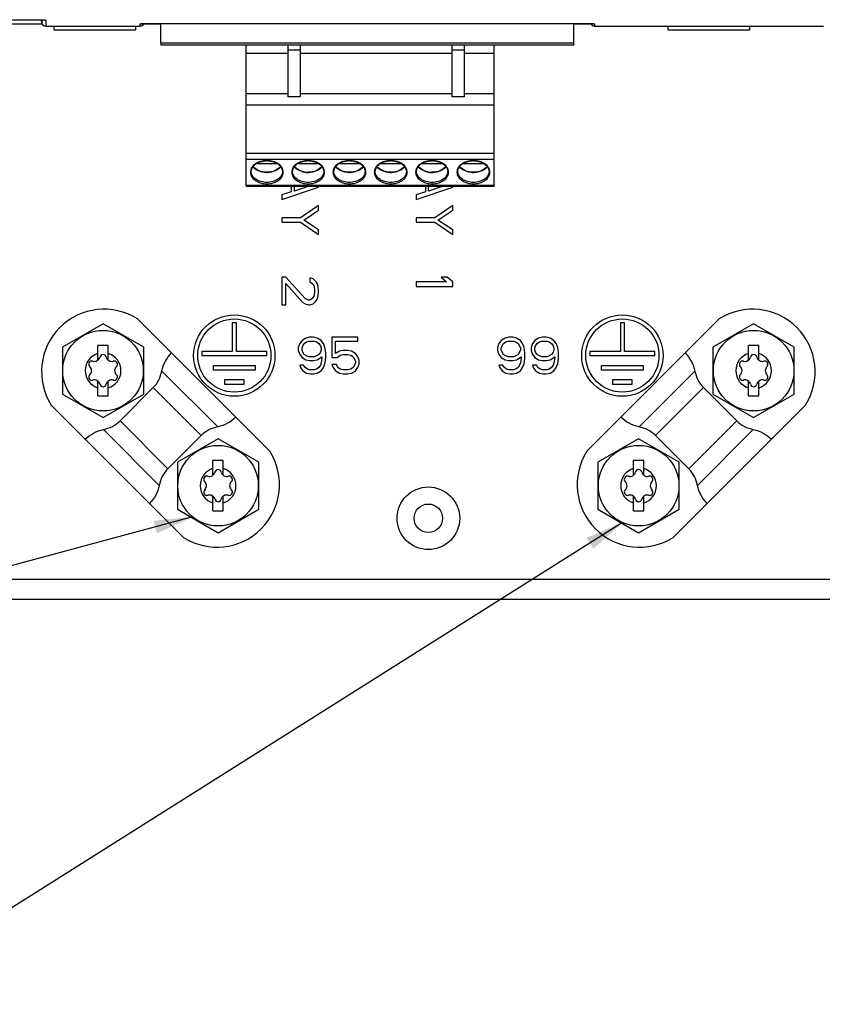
# Model space of a CAD drawing. Header units: inches. Extents: x 0 to 117, y 0 to 83.
# Tile 5 of 83: x 14.08 to 17.96, y 29.74 to 34.5. Entities that reach past the tile are written whole.
import ezdxf

# ---------------------------------------------------------------- set-up
doc = ezdxf.new("R2010")
doc.units = ezdxf.units.IN
doc.header["$LTSCALE"] = 6.431102
doc.header["$MEASUREMENT"] = 0
doc.layers.get('0').update_dxf_attribs({"linetype": 'CONTINUOUS'})
doc.layers.add('02___PRT_ALL_AXES', color=7, linetype='CONTINUOUS')
doc.styles.get("Standard").update_dxf_attribs({"font": 'txt', "width": 0.8})
doc.dimstyles.get("Standard").update_dxf_attribs({"dimtxt": 0.78125, "dimasz": 0.1875, "dimexe": 0.18, "dimexo": 0.0625, "dimgap": 0.09, "dimtad": 1, "dimdec": 1, "dimzin": 4, "dimdsep": 46, "dimtxsty": 'STANDARD', "dimblk": '_FILLED', "dimblk1": '_FILLED', "dimblk2": '_FILLED', "dimcen": 0.09, "dimadec": 0, "dimazin": 0, "dimtp": 0.1, "dimtm": 0.1, "dimtfac": 1, "dimtdec": 1, "dimtofl": 0, "dimtmove": 0, "dimatfit": 3, "dimldrblk": '_FILLED', "dimfxl": 1, "dimtolj": 1, "dimtzin": 4, "dimarcsym": 0})

# ---------------------------------------------------------------- blocks, each defined once
blk = doc.blocks.new('_FILLED')
at = {"color": 0, "linetype": 'BYBLOCK'}
blk.add_solid([(0, 0), (-1, 0.167), (-1, -0.167)], dxfattribs=at)

msp = doc.modelspace()

# ---------------------------------------------------------------- linework, layer by layer
at = {"color": 7, "linetype": 'CONTINUOUS'}
for p, q in [((13.5967, 34.5005), (14.1166, 34.5005)), ((14.1166, 34.5005), (14.1403, 34.5003)), ((14.1403, 34.5003), (14.159, 34.5001)), ((14.159, 34.5001), (14.1712, 34.4999)), ((14.1712, 34.4999), (14.1797, 34.4998)), ((14.1797, 34.4998), (14.186, 34.4996)), ((14.1823, 34.4997), (14.1847, 34.4861)), ((14.1855, 34.4996), (14.1855, 34.4861)), ((14.186, 34.4996), (14.19, 34.4995)), ((14.19, 34.4995), (14.1929, 34.4994)), ((14.1929, 34.4994), (14.195, 34.4993)), ((14.195, 34.4993), (14.1963, 34.4993)), ((14.1963, 34.4993), (14.1975, 34.4992)), ((14.1975, 34.4992), (14.1985, 34.4991)), ((14.1985, 34.4991), (14.1991, 34.4991)), ((14.1991, 34.4991), (14.1997, 34.4991)), ((14.1997, 34.4991), (14.2002, 34.499)), ((14.2002, 34.499), (14.2006, 34.499)), ((14.2049, 34.4985), (14.2049, 34.4698)), ((14.1871, 34.4796), (13.595, 34.4796)), ((14.1855, 34.4861), (14.1847, 34.4861)), ((14.2041, 34.4698), (14.6624, 34.4698)), ((14.2463, 34.4501), (14.2463, 34.4698)), ((14.64, 34.4501), (14.2463, 34.4501)), ((14.64, 34.4698), (14.64, 34.4501)), ((14.6617, 34.4698), (14.6617, 34.4807)), ((14.6655, 34.4811), (14.6656, 34.4811)), ((14.6656, 34.4811), (14.6659, 34.4811)), ((14.6659, 34.4811), (14.6662, 34.4812)), ((14.6662, 34.4812), (14.6665, 34.4812)), ((14.6665, 34.4812), (14.6671, 34.4812)), ((14.6671, 34.4812), (14.6678, 34.4813)), ((14.6678, 34.4813), (14.6685, 34.4813)), ((14.6685, 34.4813), (14.6697, 34.4814)), ((14.6697, 34.4814), (14.6711, 34.4814)), ((14.6711, 34.4814), (14.673, 34.4815)), ((14.673, 34.4815), (14.6757, 34.4816)), ((14.6757, 34.4816), (14.6795, 34.4817)), ((14.6795, 34.4817), (14.6846, 34.4819)), ((14.762, 34.4796), (14.6795, 34.4796)), ((14.6846, 34.4819), (14.6931, 34.482)), ((14.6931, 34.482), (14.7034, 34.4822)), ((14.7034, 34.4822), (14.7205, 34.4824)), ((14.7205, 34.4824), (14.7423, 34.4826)), ((14.7423, 34.4826), (14.7705, 34.4827)), ((14.7705, 34.4827), (16.7741, 34.4826)), ((16.8446, 34.4796), (16.762, 34.4796)), ((16.7741, 34.4826), (16.7978, 34.4825)), ((16.7978, 34.4825), (16.8165, 34.4823)), ((16.8165, 34.4823), (16.8287, 34.4821)), ((16.8287, 34.4821), (16.8371, 34.4819)), ((16.8371, 34.4819), (16.8435, 34.4817)), ((16.8435, 34.4817), (16.8475, 34.4816)), ((16.8475, 34.4816), (16.8504, 34.4815)), ((16.8504, 34.4815), (16.8524, 34.4815)), ((16.8524, 34.4815), (16.8538, 34.4814)), ((16.8538, 34.4814), (16.855, 34.4813)), ((16.855, 34.4813), (16.856, 34.4813)), ((16.856, 34.4813), (16.8566, 34.4812)), ((16.8566, 34.4812), (16.8572, 34.4812)), ((16.8572, 34.4812), (16.8576, 34.4812)), ((16.8576, 34.4812), (16.858, 34.4811)), ((16.8616, 34.4698), (17.9695, 34.4698)), ((16.8624, 34.4807), (16.8624, 34.4698)), ((17.2187, 34.4501), (17.2187, 34.4698)), ((17.6124, 34.4501), (17.2187, 34.4501)), ((17.6124, 34.4698), (17.6124, 34.4501)), ((14.762, 34.3891), (16.762, 34.3891)), ((14.762, 34.3891), (14.762, 34.3773)), ((16.762, 34.3773), (14.762, 34.3773)), ((16.762, 34.3773), (16.762, 34.3891)), ((15.3486, 33.6307), (15.5258, 33.6898)), ((15.3939, 33.6942), (15.3939, 33.6676)), ((15.4089, 33.6713), (15.4089, 33.6942)), ((15.4791, 33.6942), (15.4089, 33.6713)), ((15.5258, 33.6898), (15.5258, 33.6942)), ((15.9982, 33.6307), (16.1754, 33.6898)), ((16.0435, 33.6942), (16.0435, 33.6676)), ((16.0585, 33.6713), (16.0585, 33.6942)), ((16.1287, 33.6942), (16.0585, 33.6713)), ((16.1754, 33.6898), (16.1754, 33.6942)), ((15.3939, 33.6676), (15.3486, 33.6529)), ((15.3486, 33.6529), (15.3486, 33.6307)), ((16.0435, 33.6676), (15.9982, 33.6529)), ((15.9982, 33.6529), (15.9982, 33.6307)), ((15.5258, 33.6012), (15.4391, 33.5421)), ((15.5258, 33.5791), (15.5258, 33.6012)), ((16.1754, 33.6012), (16.0887, 33.5421)), ((16.1754, 33.5791), (16.1754, 33.6012)), ((15.4542, 33.5311), (15.5258, 33.5791)), ((16.1038, 33.5311), (16.1754, 33.5791)), ((15.4391, 33.5421), (15.3486, 33.5421)), ((15.3486, 33.5421), (15.3486, 33.52)), ((15.3486, 33.52), (15.4391, 33.52)), ((15.4391, 33.52), (15.5258, 33.4609)), ((15.5258, 33.4831), (15.4542, 33.5311)), ((16.0887, 33.5421), (15.9982, 33.5421)), ((15.9982, 33.5421), (15.9982, 33.52)), ((15.9982, 33.52), (16.0887, 33.52)), ((16.0887, 33.52), (16.1754, 33.4609)), ((16.1754, 33.4831), (16.1038, 33.5311)), ((15.5258, 33.4609), (15.5258, 33.4831)), ((16.1754, 33.4609), (16.1754, 33.4831)), ((15.3675, 33.2543), (15.3486, 33.2543)), ((15.3486, 33.2543), (15.3486, 33.1214)), ((15.4617, 33.1509), (15.3675, 33.2543)), ((15.3675, 33.2247), (15.4504, 33.1325)), ((15.3675, 33.1214), (15.3675, 33.2247)), ((15.4994, 33.2469), (15.4843, 33.2506)), ((15.4843, 33.2506), (15.4843, 33.2321)), ((15.4843, 33.2321), (15.4956, 33.2247)), ((15.4956, 33.2247), (15.5032, 33.2137)), ((15.5145, 33.2321), (15.4994, 33.2469)), ((15.5032, 33.2137), (15.5069, 33.1952)), ((15.522, 33.2173), (15.5145, 33.2321)), ((15.5258, 33.1915), (15.522, 33.2173)), ((16.1452, 33.2321), (15.9982, 33.2321)), ((15.9982, 33.2321), (15.9982, 33.21)), ((16.149, 33.2543), (16.1189, 33.2543)), ((16.1189, 33.2543), (16.1452, 33.2321)), ((16.1754, 33.2321), (16.149, 33.2543)), ((16.1754, 33.21), (16.1754, 33.2321)), ((15.5069, 33.1804), (15.5032, 33.162)), ((15.5069, 33.1952), (15.5069, 33.1804)), ((15.522, 33.1546), (15.5258, 33.1767)), ((15.5258, 33.1767), (15.5258, 33.1915)), ((15.9982, 33.21), (16.1754, 33.21)), ((15.3486, 33.1214), (15.3675, 33.1214)), ((15.4504, 33.1325), (15.4617, 33.1251)), ((15.4768, 33.1435), (15.4617, 33.1509)), ((15.4617, 33.1251), (15.4768, 33.1214)), ((15.4843, 33.1435), (15.4768, 33.1435)), ((15.4768, 33.1214), (15.4843, 33.1214)), ((15.4956, 33.1509), (15.4843, 33.1435)), ((15.4843, 33.1214), (15.4994, 33.1251)), ((15.5032, 33.162), (15.4956, 33.1509)), ((15.4994, 33.1251), (15.5145, 33.1398)), ((15.5145, 33.1398), (15.522, 33.1546)), ((15.4348, 32.9337), (15.4274, 32.9149)), ((15.4458, 32.9488), (15.4348, 32.9337)), ((15.4643, 32.9601), (15.4458, 32.9488)), ((15.4495, 32.9224), (15.4569, 32.9337)), ((15.4569, 32.9337), (15.468, 32.9413)), ((15.4827, 32.9639), (15.4643, 32.9601)), ((15.468, 32.9413), (15.479, 32.9451)), ((15.479, 32.9451), (15.5049, 32.9451)), ((15.5012, 32.9639), (15.4827, 32.9639)), ((15.5196, 32.9601), (15.5012, 32.9639)), ((15.5049, 32.9451), (15.516, 32.9413)), ((15.516, 32.9413), (15.527, 32.9337)), ((15.5381, 32.9488), (15.5196, 32.9601)), ((15.527, 32.9337), (15.5344, 32.9224)), ((15.5492, 32.9337), (15.5381, 32.9488)), ((15.5566, 32.9149), (15.5492, 32.9337)), ((15.7153, 32.9639), (15.5898, 32.9639)), ((15.5898, 32.9639), (15.5898, 32.8659)), ((15.6082, 32.9451), (15.7153, 32.9451)), ((15.6082, 32.8847), (15.6082, 32.9451)), ((15.7153, 32.9451), (15.7153, 32.9639)), ((16.3993, 32.9337), (16.3919, 32.9149)), ((16.4104, 32.9488), (16.3993, 32.9337)), ((16.4288, 32.9601), (16.4104, 32.9488)), ((16.4141, 32.9224), (16.4215, 32.9337)), ((16.4215, 32.9337), (16.4325, 32.9413)), ((16.4473, 32.9639), (16.4288, 32.9601)), ((16.4325, 32.9413), (16.4436, 32.9451)), ((16.4436, 32.9451), (16.4694, 32.9451)), ((16.4658, 32.9639), (16.4473, 32.9639)), ((16.4842, 32.9601), (16.4658, 32.9639)), ((16.4694, 32.9451), (16.4805, 32.9413)), ((16.4805, 32.9413), (16.4916, 32.9337)), ((16.5027, 32.9488), (16.4842, 32.9601)), ((16.4916, 32.9337), (16.499, 32.9224)), ((16.5137, 32.9337), (16.5027, 32.9488)), ((16.5211, 32.9149), (16.5137, 32.9337)), ((16.5617, 32.9337), (16.5543, 32.9149)), ((16.5728, 32.9488), (16.5617, 32.9337)), ((16.5912, 32.9601), (16.5728, 32.9488)), ((16.5765, 32.9224), (16.5839, 32.9337)), ((16.5839, 32.9337), (16.5949, 32.9413)), ((16.6097, 32.9639), (16.5912, 32.9601)), ((16.5949, 32.9413), (16.606, 32.9451)), ((16.606, 32.9451), (16.6318, 32.9451)), ((16.6282, 32.9639), (16.6097, 32.9639)), ((16.6466, 32.9601), (16.6282, 32.9639)), ((16.6318, 32.9451), (16.6429, 32.9413)), ((16.6429, 32.9413), (16.654, 32.9337)), ((16.6651, 32.9488), (16.6466, 32.9601)), ((16.654, 32.9337), (16.6614, 32.9224)), ((16.6761, 32.9337), (16.6651, 32.9488)), ((16.6835, 32.9149), (16.6761, 32.9337)), ((15.4274, 32.9149), (15.4274, 32.8998)), ((15.4274, 32.8998), (15.4348, 32.881)), ((15.4348, 32.881), (15.4458, 32.8659)), ((15.4458, 32.9111), (15.4495, 32.9224)), ((15.4458, 32.9036), (15.4458, 32.9111)), ((15.4495, 32.8923), (15.4458, 32.9036)), ((15.4569, 32.881), (15.4495, 32.8923)), ((15.468, 32.8734), (15.4569, 32.881)), ((15.527, 32.881), (15.516, 32.8734)), ((15.5344, 32.8923), (15.527, 32.881)), ((15.5344, 32.9224), (15.5381, 32.9111)), ((15.5381, 32.9036), (15.5344, 32.8923)), ((15.5381, 32.9111), (15.5381, 32.9036)), ((15.5602, 32.8885), (15.5566, 32.9149)), ((15.5602, 32.8621), (15.5602, 32.8885)), ((15.6267, 32.8961), (15.6082, 32.8847)), ((15.6156, 32.8659), (15.6304, 32.8772)), ((15.6451, 32.8998), (15.6267, 32.8961)), ((15.6304, 32.8772), (15.6451, 32.881)), ((15.6673, 32.8998), (15.6451, 32.8998)), ((15.6451, 32.881), (15.6673, 32.881)), ((15.6857, 32.8961), (15.6673, 32.8998)), ((15.6673, 32.881), (15.682, 32.8772)), ((15.682, 32.8772), (15.6931, 32.8697)), ((15.7042, 32.8847), (15.6857, 32.8961)), ((15.7153, 32.8697), (15.7042, 32.8847)), ((16.3919, 32.9149), (16.3919, 32.8998)), ((16.3919, 32.8998), (16.3993, 32.881)), ((16.3993, 32.881), (16.4104, 32.8659)), ((16.4104, 32.9111), (16.4141, 32.9224)), ((16.4104, 32.9036), (16.4104, 32.9111)), ((16.4141, 32.8923), (16.4104, 32.9036)), ((16.4215, 32.881), (16.4141, 32.8923)), ((16.4325, 32.8734), (16.4215, 32.881)), ((16.4916, 32.881), (16.4805, 32.8734)), ((16.499, 32.8923), (16.4916, 32.881)), ((16.499, 32.9224), (16.5027, 32.9111)), ((16.5027, 32.9036), (16.499, 32.8923)), ((16.5027, 32.9111), (16.5027, 32.9036)), ((16.5248, 32.8885), (16.5211, 32.9149)), ((16.5248, 32.8621), (16.5248, 32.8885)), ((16.5543, 32.9149), (16.5543, 32.8998)), ((16.5543, 32.8998), (16.5617, 32.881)), ((16.5617, 32.881), (16.5728, 32.8659)), ((16.5728, 32.9111), (16.5765, 32.9224)), ((16.5728, 32.9036), (16.5728, 32.9111)), ((16.5765, 32.8923), (16.5728, 32.9036)), ((16.5839, 32.881), (16.5765, 32.8923)), ((16.5949, 32.8734), (16.5839, 32.881)), ((16.654, 32.881), (16.6429, 32.8734)), ((16.6614, 32.8923), (16.654, 32.881)), ((16.6614, 32.9224), (16.6651, 32.9111)), ((16.6651, 32.9036), (16.6614, 32.8923)), ((16.6651, 32.9111), (16.6651, 32.9036)), ((16.6872, 32.8885), (16.6835, 32.9149)), ((16.6872, 32.8621), (16.6872, 32.8885)), ((15.4458, 32.8659), (15.4643, 32.8546)), ((15.4643, 32.8546), (15.4827, 32.8508)), ((15.479, 32.8697), (15.468, 32.8734)), ((15.5049, 32.8697), (15.479, 32.8697)), ((15.4827, 32.8508), (15.5012, 32.8508)), ((15.5012, 32.8508), (15.5196, 32.8546)), ((15.516, 32.8734), (15.5049, 32.8697)), ((15.5196, 32.8546), (15.5418, 32.8697)), ((15.5381, 32.8395), (15.5344, 32.8282)), ((15.5418, 32.8621), (15.5381, 32.8395)), ((15.5418, 32.8697), (15.5418, 32.8621)), ((15.5492, 32.8169), (15.5566, 32.8357)), ((15.5566, 32.8357), (15.5602, 32.8621)), ((15.5898, 32.8659), (15.6156, 32.8659)), ((15.6119, 32.832), (15.5898, 32.832)), ((15.5898, 32.832), (15.5972, 32.8169)), ((15.6193, 32.8169), (15.6119, 32.832)), ((15.6931, 32.8697), (15.7005, 32.8584)), ((15.7005, 32.8584), (15.7042, 32.847)), ((15.7042, 32.8395), (15.7005, 32.8282)), ((15.7042, 32.847), (15.7042, 32.8395)), ((15.7226, 32.8508), (15.7153, 32.8697)), ((15.7153, 32.8169), (15.7226, 32.8357)), ((15.7226, 32.8357), (15.7226, 32.8508)), ((16.4104, 32.8659), (16.4288, 32.8546)), ((16.4288, 32.8546), (16.4473, 32.8508)), ((16.4436, 32.8697), (16.4325, 32.8734)), ((16.4694, 32.8697), (16.4436, 32.8697)), ((16.4473, 32.8508), (16.4658, 32.8508)), ((16.4658, 32.8508), (16.4842, 32.8546)), ((16.4805, 32.8734), (16.4694, 32.8697)), ((16.4842, 32.8546), (16.5064, 32.8697)), ((16.5027, 32.8395), (16.499, 32.8282)), ((16.5064, 32.8621), (16.5027, 32.8395)), ((16.5064, 32.8697), (16.5064, 32.8621)), ((16.5137, 32.8169), (16.5211, 32.8357)), ((16.5211, 32.8357), (16.5248, 32.8621)), ((16.5728, 32.8659), (16.5912, 32.8546)), ((16.5912, 32.8546), (16.6097, 32.8508)), ((16.606, 32.8697), (16.5949, 32.8734)), ((16.6318, 32.8697), (16.606, 32.8697)), ((16.6097, 32.8508), (16.6282, 32.8508)), ((16.6282, 32.8508), (16.6466, 32.8546)), ((16.6429, 32.8734), (16.6318, 32.8697)), ((16.6466, 32.8546), (16.6688, 32.8697)), ((16.6651, 32.8395), (16.6614, 32.8282)), ((16.6688, 32.8621), (16.6651, 32.8395)), ((16.6688, 32.8697), (16.6688, 32.8621)), ((16.6761, 32.8169), (16.6835, 32.8357)), ((16.6835, 32.8357), (16.6872, 32.8621)), ((15.4532, 32.8282), (15.4348, 32.8282)), ((15.4348, 32.8282), (15.4384, 32.8169)), ((15.4384, 32.8169), (15.4495, 32.8018)), ((15.4495, 32.8018), (15.468, 32.7905)), ((15.4606, 32.8169), (15.4532, 32.8282)), ((15.4717, 32.8094), (15.4606, 32.8169)), ((15.468, 32.7905), (15.4864, 32.7867)), ((15.4827, 32.8056), (15.4717, 32.8094)), ((15.5049, 32.8056), (15.4827, 32.8056)), ((15.4864, 32.7867), (15.5012, 32.7867)), ((15.5012, 32.7867), (15.5196, 32.7905)), ((15.516, 32.8094), (15.5049, 32.8056)), ((15.527, 32.8169), (15.516, 32.8094)), ((15.5196, 32.7905), (15.5381, 32.8018)), ((15.5344, 32.8282), (15.527, 32.8169)), ((15.5381, 32.8018), (15.5492, 32.8169)), ((15.5972, 32.8169), (15.6082, 32.8018)), ((15.6082, 32.8018), (15.6267, 32.7905)), ((15.6304, 32.8094), (15.6193, 32.8169)), ((15.6267, 32.7905), (15.6451, 32.7867)), ((15.6451, 32.8056), (15.6304, 32.8094)), ((15.6673, 32.8056), (15.6451, 32.8056)), ((15.6451, 32.7867), (15.6673, 32.7867)), ((15.682, 32.8094), (15.6673, 32.8056)), ((15.6673, 32.7867), (15.6857, 32.7905)), ((15.6931, 32.8169), (15.682, 32.8094)), ((15.6857, 32.7905), (15.7042, 32.8018)), ((15.7005, 32.8282), (15.6931, 32.8169)), ((15.7042, 32.8018), (15.7153, 32.8169)), ((16.4178, 32.8282), (16.3993, 32.8282)), ((16.3993, 32.8282), (16.403, 32.8169)), ((16.403, 32.8169), (16.4141, 32.8018)), ((16.4141, 32.8018), (16.4325, 32.7905)), ((16.4252, 32.8169), (16.4178, 32.8282)), ((16.4362, 32.8094), (16.4252, 32.8169)), ((16.4325, 32.7905), (16.451, 32.7867)), ((16.4473, 32.8056), (16.4362, 32.8094)), ((16.4694, 32.8056), (16.4473, 32.8056)), ((16.451, 32.7867), (16.4658, 32.7867)), ((16.4658, 32.7867), (16.4842, 32.7905)), ((16.4805, 32.8094), (16.4694, 32.8056)), ((16.4916, 32.8169), (16.4805, 32.8094)), ((16.4842, 32.7905), (16.5027, 32.8018)), ((16.499, 32.8282), (16.4916, 32.8169)), ((16.5027, 32.8018), (16.5137, 32.8169)), ((16.5802, 32.8282), (16.5617, 32.8282)), ((16.5617, 32.8282), (16.5654, 32.8169)), ((16.5654, 32.8169), (16.5765, 32.8018)), ((16.5765, 32.8018), (16.5949, 32.7905)), ((16.5876, 32.8169), (16.5802, 32.8282)), ((16.5986, 32.8094), (16.5876, 32.8169)), ((16.5949, 32.7905), (16.6134, 32.7867)), ((16.6097, 32.8056), (16.5986, 32.8094)), ((16.6318, 32.8056), (16.6097, 32.8056)), ((16.6134, 32.7867), (16.6282, 32.7867)), ((16.6282, 32.7867), (16.6466, 32.7905)), ((16.6429, 32.8094), (16.6318, 32.8056)), ((16.654, 32.8169), (16.6429, 32.8094)), ((16.6466, 32.7905), (16.6651, 32.8018)), ((16.6614, 32.8282), (16.654, 32.8169)), ((16.6651, 32.8018), (16.6761, 32.8169)), ((10.8801, 31.7926), (21.4313, 31.7926)), ((21.4313, 31.6942), (10.8801, 31.6942))]:
    msp.add_line(p, q, dxfattribs=at)
for points in [[(14.2006, 34.499), (14.2009, 34.499), (14.201, 34.499), (14.2011, 34.499), (14.2012, 34.499)], [(14.6653, 34.4811), (14.6652, 34.4811), (14.6652, 34.4811), (14.6653, 34.4811), (14.6653, 34.4811), (14.6654, 34.4811)], [(16.858, 34.4811), (16.8584, 34.4811), (16.8585, 34.4811), (16.8586, 34.4811), (16.8587, 34.4811)]]:
    msp.add_lwpolyline(points, dxfattribs=at)
for radius in [0.1516, 0.0689]:
    msp.add_circle((16.0573, 32.0879), radius, dxfattribs=at)
for centre, radius, start, end in [((14.2049, 34.5183), 0.0198, 257.0972, 269.9745), ((14.2049, 34.4895), 0.0197, 189.9998, 269.9999), ((14.6617, 34.4895), 0.0197, 269.9997, 336.7634), ((14.6617, 34.5004), 0.0198, 270.0256, 282.9087), ((16.8624, 34.4895), 0.0197, 203.2354, 269.9981), ((16.8624, 34.5004), 0.0198, 257.0973, 269.9745)]:
    msp.add_arc(centre, radius, start, end, dxfattribs=at)
for centre, major_axis, start_param, end_param in [((14.2041, 34.4895), (0.0197, 0), 3.316125, 4.712389), ((14.6624, 34.4895), (-0.0197, 0), 7.853982, 8.901179), ((14.6624, 34.4895), (0.0197, 0), -0.523599, -0.404354), ((16.8616, 34.4895), (0.0197, 0), 3.545936, 4.712389)]:
    msp.add_ellipse(centre, major_axis=major_axis, ratio=0.999995, start_param=start_param, end_param=end_param, dxfattribs=at)
for points, knots in [([(14.0888, 34.5005), (14.1108, 34.5005), (14.147, 34.5003), (14.1832, 34.4999), (14.1974, 34.4992)], [0, 0, 0, 0, 0.607711, 1, 1, 1, 1]), ([(14.1974, 34.4992), (14.1985, 34.4992), (14.2003, 34.4991), (14.2028, 34.499), (14.2039, 34.4987), (14.2049, 34.4987), (14.2049, 34.4985)], [0, 0, 0, 0, 0.431759, 0.743211, 0.932499, 1, 1, 1, 1]), ([(14.6617, 34.4807), (14.6617, 34.4808), (14.6626, 34.4808), (14.6638, 34.4811), (14.6663, 34.4812), (14.6681, 34.4813), (14.6692, 34.4814)], [0, 0, 0, 0, 0.067504, 0.256813, 0.568268, 1, 1, 1, 1]), ([(14.6692, 34.4814), (14.6834, 34.482), (14.7196, 34.4824), (14.7558, 34.4827), (14.7778, 34.4827)], [0, 0, 0, 0, 0.39225, 1, 1, 1, 1]), ([(16.7463, 34.4827), (16.7683, 34.4827), (16.8045, 34.4824), (16.8407, 34.482), (16.8549, 34.4814)], [0, 0, 0, 0, 0.607708, 1, 1, 1, 1]), ([(16.8549, 34.4814), (16.8559, 34.4813), (16.8578, 34.4812), (16.8603, 34.4811), (16.8614, 34.4808), (16.8624, 34.4808), (16.8624, 34.4807)], [0, 0, 0, 0, 0.431759, 0.743212, 0.932499, 1, 1, 1, 1])]:
    msp.add_open_spline(points, degree=3, knots=knots, dxfattribs=at)
at = {"layer": '02___PRT_ALL_AXES', "color": 7, "linetype": 'CONTINUOUS'}
for p, q in [((14.762, 34.3891), (14.762, 34.4827)), ((16.762, 34.3891), (16.762, 34.4827)), ((15.1754, 33.6942), (15.1754, 34.3773)), ((15.3778, 34.3773), (15.3778, 34.1272)), ((15.3778, 34.354), (15.4368, 34.354)), ((15.4368, 34.3773), (15.4368, 34.1272)), ((16.173, 34.1272), (16.173, 34.3773)), ((16.173, 34.354), (16.2321, 34.354)), ((16.2321, 34.1272), (16.2321, 34.3773)), ((16.3754, 33.6942), (16.3754, 34.3773)), ((15.1754, 34.3382), (15.3778, 34.3382)), ((15.4368, 34.3382), (16.173, 34.3382)), ((16.2321, 34.3382), (16.3754, 34.3382)), ((15.1754, 34.1435), (15.3778, 34.1435)), ((15.4368, 34.1272), (15.3778, 34.1272)), ((15.4368, 34.1435), (16.173, 34.1435)), ((16.2321, 34.1272), (16.173, 34.1272)), ((16.2321, 34.1435), (16.3754, 34.1435)), ((15.1754, 34.0879), (16.3754, 34.0879)), ((16.3754, 33.8532), (15.1754, 33.8532)), ((15.1754, 33.8253), (16.3754, 33.8253)), ((15.3271, 33.8037), (15.2237, 33.8037)), ((15.5271, 33.8037), (15.4237, 33.8037)), ((15.7271, 33.8037), (15.6237, 33.8037)), ((15.9271, 33.8037), (15.8237, 33.8037)), ((16.1271, 33.8037), (16.0237, 33.8037)), ((16.3271, 33.8037), (16.2237, 33.8037)), ((15.1754, 33.7), (16.3754, 33.7)), ((15.1754, 33.6942), (16.3754, 33.6942)), ((14.4825, 33.0295), (14.2856, 32.9158)), ((14.6793, 32.9158), (14.4825, 33.0295)), ((15.2898, 32.4124), (14.6495, 33.0527)), ((15.1278, 33.0328), (15.1082, 33.0328)), ((15.1082, 33.0328), (15.1082, 32.895)), ((15.1278, 32.895), (15.1278, 33.0328)), ((17.4651, 33.0527), (16.8248, 32.4124)), ((17.0064, 33.0328), (16.9867, 33.0328)), ((16.9867, 33.0328), (16.9867, 32.895)), ((17.0064, 32.895), (17.0064, 33.0328)), ((17.6321, 33.0295), (17.4352, 32.9158)), ((17.8289, 32.9158), (17.6321, 33.0295)), ((14.2856, 32.9158), (14.2856, 32.6885)), ((14.5071, 32.9242), (14.4579, 32.9242)), ((14.4579, 32.8531), (14.4579, 32.9242)), ((14.5071, 32.8531), (14.5071, 32.9242)), ((14.6793, 32.6885), (14.6793, 32.9158)), ((15.1082, 32.895), (14.9605, 32.895)), ((14.9605, 32.895), (14.9605, 32.8753)), ((15.2755, 32.895), (15.1278, 32.895)), ((15.2755, 32.8753), (15.2755, 32.895)), ((16.9867, 32.895), (16.8391, 32.895)), ((16.8391, 32.895), (16.8391, 32.8753)), ((17.1541, 32.895), (17.0064, 32.895)), ((17.1541, 32.8753), (17.1541, 32.895)), ((17.4352, 32.9158), (17.4352, 32.6885)), ((17.6567, 32.9242), (17.6075, 32.9242)), ((17.6075, 32.8531), (17.6075, 32.9242)), ((17.6567, 32.8531), (17.6567, 32.9242)), ((17.8289, 32.6885), (17.8289, 32.9158)), ((14.9605, 32.8753), (15.2755, 32.8753)), ((16.8391, 32.8753), (17.1541, 32.8753)), ((15.0375, 32.5301), (14.7672, 32.8004)), ((15.2204, 32.8261), (15.0156, 32.8261)), ((15.0156, 32.8261), (15.0156, 32.8064)), ((15.0156, 32.8064), (15.2204, 32.8064)), ((15.2204, 32.8064), (15.2204, 32.8261)), ((17.0989, 32.8261), (16.8942, 32.8261)), ((16.8942, 32.8261), (16.8942, 32.8064)), ((16.8942, 32.8064), (17.0989, 32.8064)), ((17.3474, 32.8004), (17.0771, 32.5301)), ((17.0989, 32.8064), (17.0989, 32.8261)), ((14.4579, 32.6801), (14.4579, 32.7512)), ((14.5071, 32.6801), (14.5071, 32.7513)), ((15.1652, 32.7572), (15.0708, 32.7572)), ((15.0708, 32.7572), (15.0708, 32.7375)), ((15.0708, 32.7375), (15.1652, 32.7375)), ((15.1652, 32.7375), (15.1652, 32.7572)), ((17.0438, 32.7572), (16.9493, 32.7572)), ((16.9493, 32.7572), (16.9493, 32.7375)), ((16.9493, 32.7375), (17.0438, 32.7375)), ((17.0438, 32.7375), (17.0438, 32.7572)), ((17.6075, 32.6801), (17.6075, 32.7512)), ((17.6567, 32.6801), (17.6567, 32.7513)), ((14.2856, 32.6885), (14.4825, 32.5749)), ((14.4825, 32.5749), (14.6793, 32.6885)), ((14.7259, 32.72), (14.5646, 32.5588)), ((14.9571, 32.4888), (14.7259, 32.72)), ((17.3887, 32.72), (17.1575, 32.4888)), ((17.3887, 32.72), (17.5499, 32.5588)), ((17.4352, 32.6885), (17.6321, 32.5749)), ((17.6321, 32.5749), (17.8289, 32.6885)), ((14.4579, 32.6801), (14.5071, 32.6801)), ((17.6075, 32.6801), (17.6567, 32.6801)), ((14.2319, 32.6351), (14.8722, 31.9948)), ((17.2423, 31.9948), (17.8826, 32.6351)), ((14.5646, 32.5588), (14.7959, 32.3276)), ((17.3187, 32.3276), (17.5499, 32.5588)), ((14.4842, 32.5175), (14.7546, 32.2471)), ((17.36, 32.2471), (17.6304, 32.5175)), ((14.9571, 32.4888), (14.7959, 32.3276)), ((15.0393, 32.4727), (14.8424, 32.359)), ((15.2361, 32.359), (15.0393, 32.4727)), ((17.0753, 32.4727), (16.8785, 32.359)), ((17.2722, 32.359), (17.0753, 32.4727)), ((17.1575, 32.4888), (17.3187, 32.3276)), ((14.8424, 32.359), (14.8424, 32.1317)), ((15.0639, 32.3674), (15.0147, 32.3674)), ((15.0147, 32.2964), (15.0147, 32.3674)), ((15.0639, 32.2963), (15.0639, 32.3674)), ((15.2361, 32.1317), (15.2361, 32.359)), ((16.8785, 32.359), (16.8785, 32.1317)), ((17.1, 32.3674), (17.0507, 32.3674)), ((17.0507, 32.2964), (17.0507, 32.3674)), ((17.1, 32.2963), (17.1, 32.3674)), ((17.2722, 32.1317), (17.2722, 32.359)), ((15.0147, 32.1233), (15.0147, 32.1944)), ((15.0639, 32.1233), (15.0639, 32.1945)), ((17.0507, 32.1233), (17.0507, 32.1944)), ((17.1, 32.1233), (17.1, 32.1945)), ((14.8424, 32.1317), (15.0393, 32.0181)), ((15.0147, 32.1233), (15.0639, 32.1233)), ((15.0393, 32.0181), (15.2361, 32.1317)), ((16.8785, 32.1317), (17.0753, 32.0181)), ((17.0507, 32.1233), (17.1, 32.1233)), ((17.0753, 32.0181), (17.2722, 32.1317))]:
    msp.add_line(p, q, dxfattribs=at)
for centre, radius in [((15.118, 32.8753), 0.1969), ((16.9966, 32.8753), 0.1969), ((15.118, 32.8753), 0.1772), ((16.9966, 32.8753), 0.1772), ((14.4825, 32.8022), 0.1949), ((17.6321, 32.8022), 0.1949), ((15.0393, 32.2454), 0.1949), ((17.0753, 32.2454), 0.1949)]:
    msp.add_circle(centre, radius, dxfattribs=at)
for centre, radius, start, end in [((15.2754, 33.7092), 0.1087, 88.178, 91.822), ((15.4754, 33.7092), 0.1087, 88.178, 91.822), ((15.6754, 33.7092), 0.1087, 88.178, 91.822), ((15.8754, 33.7092), 0.1087, 88.178, 91.822), ((16.0754, 33.7092), 0.1087, 88.178, 91.822), ((16.2754, 33.7092), 0.1087, 88.178, 91.822), ((15.2754, 33.869), 0.1083, 268.0301, 271.8003), ((15.475, 33.8632), 0.1013, 260.7088, 263.8376), ((15.4756, 33.8691), 0.1072, 263.8522, 269.8839), ((15.4754, 33.8684), 0.1076, 264.2491, 268.0336), ((15.4754, 33.869), 0.1083, 268.0301, 271.8003), ((15.6754, 33.869), 0.1083, 268.0301, 271.8003), ((15.8754, 33.869), 0.1083, 268.0301, 271.8003), ((16.075, 33.8632), 0.1013, 260.7088, 263.8376), ((16.0756, 33.8691), 0.1072, 263.8522, 269.8839), ((16.0754, 33.8684), 0.1076, 264.2491, 268.0336), ((16.0754, 33.869), 0.1083, 268.0301, 271.8003), ((16.2754, 33.869), 0.1083, 268.0301, 271.8003), ((14.4877, 32.797), 0.3027, 57.6804, 212.3196), ((17.6269, 32.797), 0.3027, 327.6804, 122.3196), ((14.4825, 32.8022), 0.0866, 106.4774, 253.5226), ((14.4825, 32.8644), 0.0156, 13.6336, 166.3664), ((14.4825, 32.8022), 0.0866, 286.5317, 73.4683), ((17.6321, 32.8022), 0.0866, 106.4774, 253.5226), ((17.6321, 32.8644), 0.0156, 13.6336, 166.3664), ((17.6321, 32.8022), 0.0866, 286.5317, 73.4683), ((14.4286, 32.8333), 0.0156, 73.6336, 226.3664), ((14.4407, 32.8745), 0.0274, 253.6336, 346.3664), ((14.5242, 32.8745), 0.0274, 193.6336, 286.3664), ((14.5364, 32.8333), 0.0156, 313.6336, 106.3664), ((17.5782, 32.8333), 0.0156, 73.6336, 226.3664), ((17.5903, 32.8745), 0.0274, 253.6336, 346.3664), ((17.6739, 32.8745), 0.0274, 193.6336, 286.3664), ((17.686, 32.8333), 0.0156, 313.6336, 106.3664), ((14.4286, 32.7711), 0.0156, 133.6336, 286.3664), ((14.399, 32.8022), 0.0274, 313.6336, 46.3664), ((14.5364, 32.7711), 0.0156, 253.6336, 46.3664), ((14.566, 32.8022), 0.0274, 133.6336, 226.3664), ((17.5782, 32.7711), 0.0156, 133.6336, 286.3664), ((17.5486, 32.8022), 0.0274, 313.6336, 46.3664), ((17.686, 32.7711), 0.0156, 253.6336, 46.3664), ((17.7156, 32.8022), 0.0274, 133.6336, 226.3664), ((14.4407, 32.7298), 0.0274, 13.6336, 106.3664), ((14.4825, 32.74), 0.0156, 193.6336, 346.3664), ((14.5242, 32.7298), 0.0274, 73.6336, 166.3664), ((17.5903, 32.7298), 0.0274, 13.6336, 106.3664), ((17.6321, 32.74), 0.0156, 193.6336, 346.3664), ((17.6739, 32.7298), 0.0274, 73.6336, 166.3664), ((15.034, 32.2506), 0.3027, 237.6804, 32.3196), ((17.0805, 32.2506), 0.3027, 147.6804, 302.3196), ((15.0393, 32.2454), 0.0866, 106.4774, 253.5226), ((14.9975, 32.3177), 0.0274, 253.6336, 346.3664), ((15.0393, 32.3076), 0.0156, 13.6336, 166.3664), ((15.081, 32.3177), 0.0274, 193.6336, 286.3664), ((15.0393, 32.2454), 0.0866, 286.5317, 73.4683), ((17.0753, 32.2454), 0.0866, 106.4774, 253.5226), ((17.0336, 32.3177), 0.0274, 253.6336, 346.3664), ((17.0753, 32.3076), 0.0156, 13.6336, 166.3664), ((17.1171, 32.3177), 0.0274, 193.6336, 286.3664), ((17.0753, 32.2454), 0.0866, 286.5317, 73.4683), ((14.9854, 32.2765), 0.0156, 73.6336, 226.3664), ((14.9557, 32.2454), 0.0274, 313.6336, 46.3664), ((15.0931, 32.2765), 0.0156, 313.6336, 106.3664), ((15.1228, 32.2454), 0.0274, 133.6336, 226.3664), ((17.0214, 32.2765), 0.0156, 73.6336, 226.3664), ((16.9918, 32.2454), 0.0274, 313.6336, 46.3664), ((17.1292, 32.2765), 0.0156, 313.6336, 106.3664), ((17.1588, 32.2454), 0.0274, 133.6336, 226.3664), ((14.9854, 32.2143), 0.0156, 133.6336, 286.3664), ((15.0931, 32.2143), 0.0156, 253.6336, 46.3664), ((17.0214, 32.2143), 0.0156, 133.6336, 286.3664), ((17.1292, 32.2143), 0.0156, 253.6336, 46.3664), ((14.9975, 32.1731), 0.0274, 13.6336, 106.3664), ((15.0393, 32.1832), 0.0156, 193.6336, 346.3664), ((15.081, 32.1731), 0.0274, 73.6336, 166.3664), ((17.0336, 32.1731), 0.0274, 13.6336, 106.3664), ((17.0753, 32.1832), 0.0156, 193.6336, 346.3664), ((17.1171, 32.1731), 0.0274, 73.6336, 166.3664)]:
    msp.add_arc(centre, radius, start, end, dxfattribs=at)
for points, knots in [([(15.2754, 33.819), (15.2651, 33.819), (15.2452, 33.8163), (15.2191, 33.8045), (15.2005, 33.7861), (15.1934, 33.7626), (15.2005, 33.7391), (15.2191, 33.7207), (15.2452, 33.7089), (15.2651, 33.7062), (15.2754, 33.7062)], [0, 0, 0, 0, 0.143988, 0.27767, 0.395267, 0.5, 0.604734, 0.72233, 0.856012, 1, 1, 1, 1]), ([(15.2754, 33.713), (15.2657, 33.713), (15.2469, 33.7154), (15.2223, 33.7263), (15.2048, 33.743), (15.1976, 33.7641), (15.2033, 33.7856), (15.2198, 33.8029), (15.2438, 33.8144), (15.2623, 33.8175), (15.2719, 33.8178)], [0, 0, 0, 0, 0.146854, 0.282691, 0.400581, 0.502925, 0.604214, 0.719925, 0.853897, 1, 1, 1, 1]), ([(15.2717, 33.7608), (15.2591, 33.7613), (15.2352, 33.7661), (15.2148, 33.7803), (15.2078, 33.789)], [0, 0, 0, 0, 0.529051, 1, 1, 1, 1]), ([(15.2754, 33.7619), (15.2622, 33.762), (15.2372, 33.7664), (15.2159, 33.7815), (15.2093, 33.7909)], [0, 0, 0, 0, 0.535131, 1, 1, 1, 1]), ([(15.2754, 33.7062), (15.2857, 33.7062), (15.3056, 33.7089), (15.3317, 33.7207), (15.3503, 33.7391), (15.3574, 33.7626), (15.3503, 33.7861), (15.3317, 33.8045), (15.3056, 33.8163), (15.2857, 33.819), (15.2754, 33.819)], [0, 0, 0, 0, 0.143988, 0.27767, 0.395267, 0.5, 0.604734, 0.72233, 0.856012, 1, 1, 1, 1]), ([(15.2789, 33.8178), (15.2885, 33.8175), (15.307, 33.8144), (15.331, 33.8029), (15.3475, 33.7856), (15.3532, 33.7641), (15.346, 33.743), (15.3285, 33.7263), (15.3039, 33.7154), (15.2851, 33.713), (15.2754, 33.713)], [0, 0, 0, 0, 0.146104, 0.280076, 0.395788, 0.497077, 0.599421, 0.71731, 0.853146, 1, 1, 1, 1]), ([(15.3415, 33.7909), (15.3349, 33.7815), (15.3136, 33.7664), (15.2886, 33.762), (15.2754, 33.7619)], [0, 0, 0, 0, 0.464867, 1, 1, 1, 1]), ([(15.343, 33.7891), (15.336, 33.7802), (15.3154, 33.766), (15.2914, 33.7612), (15.2788, 33.7608)], [0, 0, 0, 0, 0.470919, 1, 1, 1, 1]), ([(15.4754, 33.819), (15.4651, 33.819), (15.4452, 33.8163), (15.4191, 33.8045), (15.4005, 33.7861), (15.3934, 33.7626), (15.4005, 33.7391), (15.4191, 33.7207), (15.4452, 33.7089), (15.4651, 33.7062), (15.4754, 33.7062)], [0, 0, 0, 0, 0.143988, 0.27767, 0.395267, 0.5, 0.604734, 0.72233, 0.856012, 1, 1, 1, 1]), ([(15.4754, 33.713), (15.4657, 33.713), (15.4469, 33.7154), (15.4223, 33.7263), (15.4048, 33.743), (15.3976, 33.7641), (15.4033, 33.7856), (15.4198, 33.8029), (15.4438, 33.8144), (15.4623, 33.8175), (15.4719, 33.8178)], [0, 0, 0, 0, 0.146854, 0.282691, 0.400581, 0.502925, 0.604214, 0.719925, 0.853897, 1, 1, 1, 1]), ([(15.4646, 33.7613), (15.4588, 33.7619), (15.4379, 33.7657), (15.4175, 33.7768), (15.4078, 33.789)], [0, 0, 0, 0, 0.271693, 1, 1, 1, 1]), ([(15.4587, 33.7633), (15.4535, 33.7641), (15.435, 33.7686), (15.4172, 33.7796), (15.4093, 33.7909)], [0, 0, 0, 0, 0.275125, 1, 1, 1, 1]), ([(15.4754, 33.7062), (15.4857, 33.7062), (15.5056, 33.7089), (15.5317, 33.7207), (15.5503, 33.7391), (15.5574, 33.7626), (15.5503, 33.7861), (15.5317, 33.8045), (15.5056, 33.8163), (15.4857, 33.819), (15.4754, 33.819)], [0, 0, 0, 0, 0.143988, 0.27767, 0.395267, 0.5, 0.604734, 0.72233, 0.856012, 1, 1, 1, 1]), ([(15.4789, 33.8178), (15.4885, 33.8175), (15.507, 33.8144), (15.531, 33.8029), (15.5475, 33.7856), (15.5532, 33.7641), (15.546, 33.743), (15.5285, 33.7263), (15.5039, 33.7154), (15.4851, 33.713), (15.4754, 33.713)], [0, 0, 0, 0, 0.146104, 0.280076, 0.395788, 0.497077, 0.599421, 0.71731, 0.853146, 1, 1, 1, 1]), ([(15.5415, 33.7909), (15.5349, 33.7815), (15.5136, 33.7664), (15.4886, 33.762), (15.4754, 33.7619)], [0, 0, 0, 0, 0.464867, 1, 1, 1, 1]), ([(15.543, 33.7891), (15.536, 33.7802), (15.5154, 33.766), (15.4914, 33.7612), (15.4788, 33.7608)], [0, 0, 0, 0, 0.470919, 1, 1, 1, 1]), ([(15.6754, 33.819), (15.6651, 33.819), (15.6452, 33.8163), (15.6191, 33.8045), (15.6005, 33.7861), (15.5934, 33.7626), (15.6005, 33.7391), (15.6191, 33.7207), (15.6452, 33.7089), (15.6651, 33.7062), (15.6754, 33.7062)], [0, 0, 0, 0, 0.143988, 0.27767, 0.395267, 0.5, 0.604734, 0.72233, 0.856012, 1, 1, 1, 1]), ([(15.6754, 33.713), (15.6657, 33.713), (15.6469, 33.7154), (15.6223, 33.7263), (15.6048, 33.743), (15.5976, 33.7641), (15.6033, 33.7856), (15.6198, 33.8029), (15.6438, 33.8144), (15.6623, 33.8175), (15.6719, 33.8178)], [0, 0, 0, 0, 0.146854, 0.282691, 0.400581, 0.502925, 0.604214, 0.719925, 0.853897, 1, 1, 1, 1]), ([(15.6717, 33.7608), (15.6591, 33.7613), (15.6352, 33.7661), (15.6148, 33.7803), (15.6078, 33.789)], [0, 0, 0, 0, 0.529051, 1, 1, 1, 1]), ([(15.6754, 33.7619), (15.6622, 33.762), (15.6372, 33.7664), (15.6159, 33.7815), (15.6093, 33.7909)], [0, 0, 0, 0, 0.535131, 1, 1, 1, 1]), ([(15.6754, 33.7062), (15.6857, 33.7062), (15.7056, 33.7089), (15.7317, 33.7207), (15.7503, 33.7391), (15.7574, 33.7626), (15.7503, 33.7861), (15.7317, 33.8045), (15.7056, 33.8163), (15.6857, 33.819), (15.6754, 33.819)], [0, 0, 0, 0, 0.143988, 0.27767, 0.395267, 0.5, 0.604734, 0.72233, 0.856012, 1, 1, 1, 1]), ([(15.6789, 33.8178), (15.6885, 33.8175), (15.707, 33.8144), (15.731, 33.8029), (15.7475, 33.7856), (15.7532, 33.7641), (15.746, 33.743), (15.7285, 33.7263), (15.7039, 33.7154), (15.6851, 33.713), (15.6754, 33.713)], [0, 0, 0, 0, 0.146104, 0.280076, 0.395788, 0.497077, 0.599421, 0.71731, 0.853146, 1, 1, 1, 1]), ([(15.7415, 33.7909), (15.7349, 33.7815), (15.7136, 33.7664), (15.6886, 33.762), (15.6754, 33.7619)], [0, 0, 0, 0, 0.464867, 1, 1, 1, 1]), ([(15.743, 33.7891), (15.736, 33.7802), (15.7154, 33.766), (15.6914, 33.7612), (15.6788, 33.7608)], [0, 0, 0, 0, 0.470919, 1, 1, 1, 1]), ([(15.8754, 33.819), (15.8651, 33.819), (15.8452, 33.8163), (15.8191, 33.8045), (15.8005, 33.7861), (15.7934, 33.7626), (15.8005, 33.7391), (15.8191, 33.7207), (15.8452, 33.7089), (15.8651, 33.7062), (15.8754, 33.7062)], [0, 0, 0, 0, 0.143988, 0.27767, 0.395267, 0.5, 0.604734, 0.72233, 0.856012, 1, 1, 1, 1]), ([(15.8754, 33.713), (15.8657, 33.713), (15.8469, 33.7154), (15.8223, 33.7263), (15.8048, 33.743), (15.7976, 33.7641), (15.8033, 33.7856), (15.8198, 33.8029), (15.8438, 33.8144), (15.8623, 33.8175), (15.8719, 33.8178)], [0, 0, 0, 0, 0.146854, 0.282691, 0.400581, 0.502925, 0.604214, 0.719925, 0.853897, 1, 1, 1, 1]), ([(15.8717, 33.7608), (15.8591, 33.7613), (15.8352, 33.7661), (15.8148, 33.7803), (15.8078, 33.789)], [0, 0, 0, 0, 0.529051, 1, 1, 1, 1]), ([(15.8754, 33.7619), (15.8622, 33.762), (15.8372, 33.7664), (15.8159, 33.7815), (15.8093, 33.7909)], [0, 0, 0, 0, 0.535131, 1, 1, 1, 1]), ([(15.8754, 33.7062), (15.8857, 33.7062), (15.9056, 33.7089), (15.9317, 33.7207), (15.9503, 33.7391), (15.9574, 33.7626), (15.9503, 33.7861), (15.9317, 33.8045), (15.9056, 33.8163), (15.8857, 33.819), (15.8754, 33.819)], [0, 0, 0, 0, 0.143988, 0.27767, 0.395267, 0.5, 0.604734, 0.72233, 0.856012, 1, 1, 1, 1]), ([(15.8789, 33.8178), (15.8885, 33.8175), (15.907, 33.8144), (15.931, 33.8029), (15.9475, 33.7856), (15.9532, 33.7641), (15.946, 33.743), (15.9285, 33.7263), (15.9039, 33.7154), (15.8851, 33.713), (15.8754, 33.713)], [0, 0, 0, 0, 0.146104, 0.280076, 0.395788, 0.497077, 0.599421, 0.71731, 0.853146, 1, 1, 1, 1]), ([(15.9415, 33.7909), (15.9349, 33.7815), (15.9136, 33.7664), (15.8886, 33.762), (15.8754, 33.7619)], [0, 0, 0, 0, 0.464867, 1, 1, 1, 1]), ([(15.943, 33.7891), (15.936, 33.7802), (15.9154, 33.766), (15.8914, 33.7612), (15.8788, 33.7608)], [0, 0, 0, 0, 0.470919, 1, 1, 1, 1]), ([(16.0754, 33.819), (16.0651, 33.819), (16.0452, 33.8163), (16.0191, 33.8045), (16.0005, 33.7861), (15.9934, 33.7626), (16.0005, 33.7391), (16.0191, 33.7207), (16.0452, 33.7089), (16.0651, 33.7062), (16.0754, 33.7062)], [0, 0, 0, 0, 0.143988, 0.27767, 0.395267, 0.5, 0.604734, 0.72233, 0.856012, 1, 1, 1, 1]), ([(16.0754, 33.713), (16.0657, 33.713), (16.0469, 33.7154), (16.0223, 33.7263), (16.0048, 33.743), (15.9976, 33.7641), (16.0033, 33.7856), (16.0198, 33.8029), (16.0438, 33.8144), (16.0623, 33.8175), (16.0719, 33.8178)], [0, 0, 0, 0, 0.146854, 0.282691, 0.400581, 0.502925, 0.604214, 0.719925, 0.853897, 1, 1, 1, 1]), ([(16.0646, 33.7613), (16.0588, 33.7619), (16.0379, 33.7657), (16.0175, 33.7768), (16.0078, 33.789)], [0, 0, 0, 0, 0.271693, 1, 1, 1, 1]), ([(16.0587, 33.7633), (16.0535, 33.7641), (16.035, 33.7686), (16.0172, 33.7796), (16.0093, 33.7909)], [0, 0, 0, 0, 0.275125, 1, 1, 1, 1]), ([(16.0754, 33.7062), (16.0857, 33.7062), (16.1056, 33.7089), (16.1317, 33.7207), (16.1503, 33.7391), (16.1574, 33.7626), (16.1503, 33.7861), (16.1317, 33.8045), (16.1056, 33.8163), (16.0857, 33.819), (16.0754, 33.819)], [0, 0, 0, 0, 0.143988, 0.27767, 0.395267, 0.5, 0.604734, 0.72233, 0.856012, 1, 1, 1, 1]), ([(16.0789, 33.8178), (16.0885, 33.8175), (16.107, 33.8144), (16.131, 33.8029), (16.1475, 33.7856), (16.1532, 33.7641), (16.146, 33.743), (16.1285, 33.7263), (16.1039, 33.7154), (16.0851, 33.713), (16.0754, 33.713)], [0, 0, 0, 0, 0.146104, 0.280076, 0.395788, 0.497077, 0.599421, 0.71731, 0.853146, 1, 1, 1, 1]), ([(16.1415, 33.7909), (16.1349, 33.7815), (16.1136, 33.7664), (16.0886, 33.762), (16.0754, 33.7619)], [0, 0, 0, 0, 0.464867, 1, 1, 1, 1]), ([(16.143, 33.7891), (16.136, 33.7802), (16.1154, 33.766), (16.0914, 33.7612), (16.0788, 33.7608)], [0, 0, 0, 0, 0.470919, 1, 1, 1, 1]), ([(16.2754, 33.819), (16.2651, 33.819), (16.2452, 33.8163), (16.2191, 33.8045), (16.2005, 33.7861), (16.1934, 33.7626), (16.2005, 33.7391), (16.2191, 33.7207), (16.2452, 33.7089), (16.2651, 33.7062), (16.2754, 33.7062)], [0, 0, 0, 0, 0.143988, 0.27767, 0.395267, 0.5, 0.604734, 0.72233, 0.856012, 1, 1, 1, 1]), ([(16.2754, 33.713), (16.2657, 33.713), (16.2469, 33.7154), (16.2223, 33.7263), (16.2048, 33.743), (16.1976, 33.7641), (16.2033, 33.7856), (16.2198, 33.8029), (16.2438, 33.8144), (16.2623, 33.8175), (16.2719, 33.8178)], [0, 0, 0, 0, 0.146854, 0.282691, 0.400581, 0.502925, 0.604214, 0.719925, 0.853897, 1, 1, 1, 1]), ([(16.2717, 33.7608), (16.2591, 33.7613), (16.2352, 33.7661), (16.2148, 33.7803), (16.2078, 33.789)], [0, 0, 0, 0, 0.529051, 1, 1, 1, 1]), ([(16.2754, 33.7619), (16.2622, 33.762), (16.2372, 33.7664), (16.2159, 33.7815), (16.2093, 33.7909)], [0, 0, 0, 0, 0.535131, 1, 1, 1, 1]), ([(16.2754, 33.7062), (16.2857, 33.7062), (16.3056, 33.7089), (16.3317, 33.7207), (16.3503, 33.7391), (16.3574, 33.7626), (16.3503, 33.7861), (16.3317, 33.8045), (16.3056, 33.8163), (16.2857, 33.819), (16.2754, 33.819)], [0, 0, 0, 0, 0.143988, 0.27767, 0.395267, 0.5, 0.604734, 0.72233, 0.856012, 1, 1, 1, 1]), ([(16.2789, 33.8178), (16.2885, 33.8175), (16.307, 33.8144), (16.331, 33.8029), (16.3475, 33.7856), (16.3532, 33.7641), (16.346, 33.743), (16.3285, 33.7263), (16.3039, 33.7154), (16.2851, 33.713), (16.2754, 33.713)], [0, 0, 0, 0, 0.146104, 0.280076, 0.395788, 0.497077, 0.599421, 0.71731, 0.853146, 1, 1, 1, 1]), ([(16.3415, 33.7909), (16.3349, 33.7815), (16.3136, 33.7664), (16.2886, 33.762), (16.2754, 33.7619)], [0, 0, 0, 0, 0.464867, 1, 1, 1, 1]), ([(16.343, 33.7891), (16.336, 33.7802), (16.3154, 33.766), (16.2914, 33.7612), (16.2788, 33.7608)], [0, 0, 0, 0, 0.470919, 1, 1, 1, 1]), ([(14.7672, 32.8004), (14.7707, 32.8168), (14.7822, 32.8488), (14.8023, 32.8762), (14.814, 32.8882)], [0, 0, 0, 0, 0.500037, 1, 1, 1, 1]), ([(17.3005, 32.8882), (17.3123, 32.8762), (17.3324, 32.8488), (17.3439, 32.8168), (17.3474, 32.8004)], [0, 0, 0, 0, 0.499963, 1, 1, 1, 1]), ([(14.7259, 32.72), (14.7366, 32.7308), (14.7544, 32.7563), (14.764, 32.7855), (14.7672, 32.8004)], [0, 0, 0, 0, 0.4996, 1, 1, 1, 1]), ([(17.3474, 32.8004), (17.3506, 32.7855), (17.3602, 32.7563), (17.378, 32.7308), (17.3887, 32.72)], [0, 0, 0, 0, 0.500401, 1, 1, 1, 1]), ([(14.4842, 32.5175), (14.4991, 32.5207), (14.5284, 32.5302), (14.5539, 32.548), (14.5646, 32.5588)], [0, 0, 0, 0, 0.500401, 1, 1, 1, 1]), ([(15.1253, 32.577), (15.1133, 32.5652), (15.0859, 32.5451), (15.0539, 32.5336), (15.0375, 32.5301)], [0, 0, 0, 0, 0.499963, 1, 1, 1, 1]), ([(17.0771, 32.5301), (17.0607, 32.5336), (17.0287, 32.5451), (17.0013, 32.5652), (16.9893, 32.577)], [0, 0, 0, 0, 0.500037, 1, 1, 1, 1]), ([(17.5499, 32.5588), (17.5607, 32.548), (17.5862, 32.5302), (17.6155, 32.5207), (17.6304, 32.5175)], [0, 0, 0, 0, 0.4996, 1, 1, 1, 1]), ([(14.3965, 32.4706), (14.4084, 32.4823), (14.4359, 32.5024), (14.4678, 32.514), (14.4842, 32.5175)], [0, 0, 0, 0, 0.499963, 1, 1, 1, 1]), ([(15.0375, 32.5301), (15.0226, 32.5269), (14.9934, 32.5173), (14.9679, 32.4995), (14.9571, 32.4888)], [0, 0, 0, 0, 0.500401, 1, 1, 1, 1]), ([(17.1575, 32.4888), (17.1467, 32.4995), (17.1212, 32.5173), (17.092, 32.5269), (17.0771, 32.5301)], [0, 0, 0, 0, 0.4996, 1, 1, 1, 1]), ([(17.6304, 32.5175), (17.6467, 32.514), (17.6787, 32.5024), (17.7062, 32.4823), (17.7181, 32.4706)], [0, 0, 0, 0, 0.500037, 1, 1, 1, 1]), ([(14.7959, 32.3276), (14.7851, 32.3168), (14.7673, 32.2913), (14.7578, 32.262), (14.7546, 32.2471)], [0, 0, 0, 0, 0.4996, 1, 1, 1, 1]), ([(17.36, 32.2471), (17.3568, 32.262), (17.3472, 32.2913), (17.3294, 32.3168), (17.3187, 32.3276)], [0, 0, 0, 0, 0.500401, 1, 1, 1, 1]), ([(14.7546, 32.2471), (14.7511, 32.2308), (14.7395, 32.1988), (14.7194, 32.1713), (14.7077, 32.1594)], [0, 0, 0, 0, 0.500037, 1, 1, 1, 1]), ([(17.4069, 32.1594), (17.3952, 32.1713), (17.3751, 32.1988), (17.3635, 32.2308), (17.36, 32.2471)], [0, 0, 0, 0, 0.499963, 1, 1, 1, 1])]:
    msp.add_open_spline(points, degree=3, knots=knots, dxfattribs=at)

# ---------------------------------------------------------------- leaders
at = {"color": 7, "linetype": 'CONTINUOUS'}
for points in [[(14.9163, 32.0942), (6.8942, 29.9359)], [(16.9977, 32.0667), (13.3231, 29.7501), (6.9209, 29.7358)]]:
    msp.add_leader(points, dimstyle='STANDARD', override={"dimtad": 0}, dxfattribs=at)

doc.saveas('drawing.dxf')
